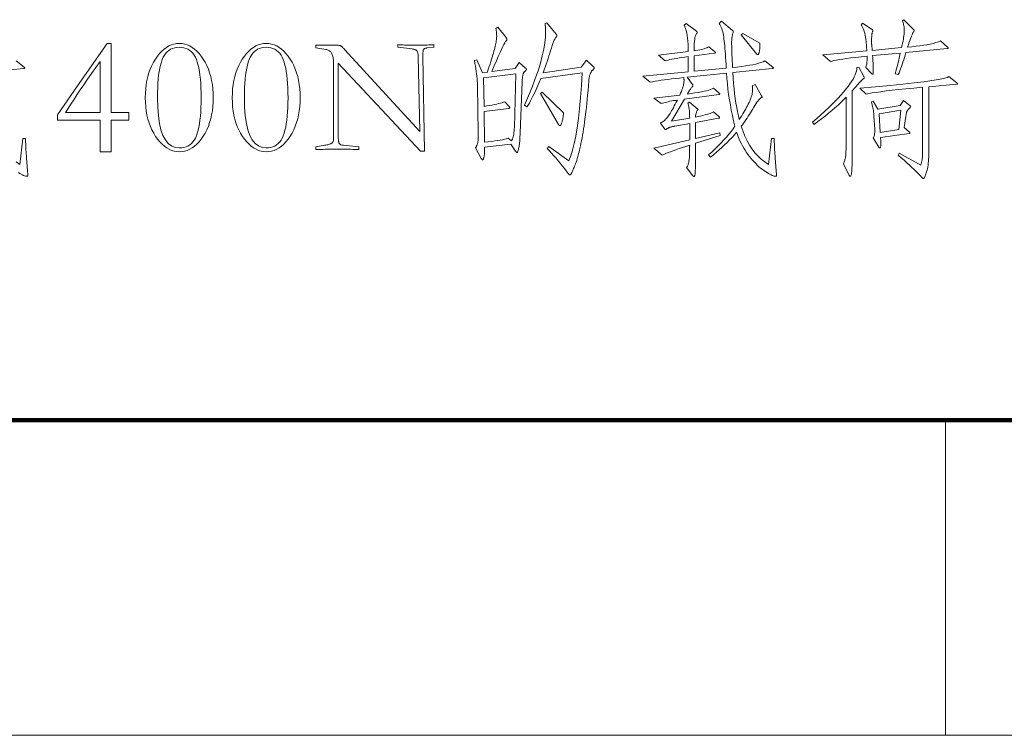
# Model space of a CAD drawing. Extents: x 0 to 1189, y 0 to 841.
# Tile 29 of 135: x 119 to 150, y 10 to 33. Entities that reach past the tile are written whole.
import ezdxf

# ---------------------------------------------------------------- set-up
doc = ezdxf.new("R2010")
doc.units = 0

msp = doc.modelspace()

# ---------------------------------------------------------------- linework, layer by layer
at = {"color": 7, "lineweight": 100}
msp.add_line((20, 20), (1169, 20), dxfattribs=at)
at = {"color": 7, "lineweight": 13, "ltscale": 0.25}
msp.add_line((148.625, 20), (148.625, 10), dxfattribs=at)
at = {"color": 7, "lineweight": 13}
msp.add_line((10, 10), (1179, 10), dxfattribs=at)
for points in [[(137.471, 31.21), (137.475, 31.206), (137.478, 31.202), (137.481, 31.198), (137.484, 31.194), (137.486, 31.19), (137.488, 31.186), (137.49, 31.182), (137.491, 31.178), (137.492, 31.175), (137.492, 31.171), (137.491, 31.167), (137.49, 31.162), (137.487, 31.157), (137.484, 31.152), (137.48, 31.146), (137.475, 31.139), (137.468, 31.132), (137.461, 31.124), (137.453, 31.116), (137.444, 31.107), (137.435, 31.098), (137.426, 31.088), (137.417, 31.078), (137.409, 31.067), (137.401, 31.056), (137.393, 31.044), (137.385, 31.032), (137.378, 31.019), (137.372, 31.005), (137.365, 30.991), (137.359, 30.976), (137.353, 30.959), (137.347, 30.94), (137.342, 30.919), (137.337, 30.896), (137.333, 30.871), (137.328, 30.844), (137.324, 30.815), (137.321, 30.784), (137.318, 30.751), (137.306, 30.601), (137.294, 30.456), (137.281, 30.314), (137.268, 30.178), (137.255, 30.045), (137.241, 29.917), (137.227, 29.793), (137.213, 29.673), (137.198, 29.558), (137.183, 29.447), (137.167, 29.34), (137.152, 29.237), (137.136, 29.138), (137.12, 29.043), (137.104, 28.951), (137.087, 28.863), (137.071, 28.779), (137.054, 28.699), (137.037, 28.622), (137.019, 28.55), (137.002, 28.481), (136.985, 28.415), (136.968, 28.353), (136.951, 28.295), (136.934, 28.24), (136.918, 28.189), (136.901, 28.141), (136.885, 28.097), (136.869, 28.056), (136.853, 28.019), (136.838, 27.985), (136.824, 27.954), (136.811, 27.926), (136.799, 27.901), (136.789, 27.879), (136.78, 27.859), (136.772, 27.843), (136.765, 27.829), (136.76, 27.818), (136.755, 27.811), (136.752, 27.805), (136.748, 27.799), (136.744, 27.795), (136.74, 27.79), (136.737, 27.787), (136.733, 27.784), (136.729, 27.782), (136.726, 27.78), (136.722, 27.779), (136.718, 27.779), (136.715, 27.779), (136.71, 27.781), (136.706, 27.783), (136.701, 27.786), (136.697, 27.79), (136.691, 27.794), (136.686, 27.8), (136.68, 27.806), (136.674, 27.813), (136.668, 27.821), (136.606, 27.904), (136.543, 27.987), (136.479, 28.068), (136.414, 28.149), (136.347, 28.229), (136.28, 28.308), (136.211, 28.387), (136.141, 28.465), (136.07, 28.542), (135.998, 28.618), (136.056, 28.682), (136.689, 28.228), (136.75, 28.382), (136.806, 28.564), (136.858, 28.773), (136.906, 29.011), (136.949, 29.276), (136.989, 29.568), (137.024, 29.888), (137.056, 30.236), (137.083, 30.612), (137.106, 31.015), (135.797, 30.836), (135.746, 30.714), (135.697, 30.599), (135.649, 30.491), (135.603, 30.39), (135.558, 30.297), (135.515, 30.211), (135.474, 30.132), (135.434, 30.06), (135.396, 29.996), (135.359, 29.938), (135.28, 29.991), (135.407, 30.285), (135.521, 30.566), (135.622, 30.833), (135.709, 31.086), (135.783, 31.327), (135.843, 31.553), (135.89, 31.766), (135.923, 31.966), (135.944, 32.152), (135.95, 32.324), (135.95, 32.352), (135.949, 32.38), (135.948, 32.406), (135.947, 32.432), (135.945, 32.458), (135.943, 32.482), (135.94, 32.506), (135.937, 32.529), (135.933, 32.551), (135.929, 32.572), (135.992, 32.604), (136.288, 32.24), (136.292, 32.235), (136.296, 32.23), (136.299, 32.225), (136.302, 32.22), (136.304, 32.216), (136.306, 32.212), (136.307, 32.208), (136.308, 32.204), (136.309, 32.201), (136.309, 32.198), (136.309, 32.194), (136.308, 32.191), (136.307, 32.187), (136.305, 32.182), (136.303, 32.178), (136.3, 32.173), (136.296, 32.168), (136.292, 32.162), (136.288, 32.156), (136.283, 32.15), (136.267, 32.129), (136.252, 32.107), (136.238, 32.084), (136.225, 32.059), (136.212, 32.033), (136.199, 32.005), (136.187, 31.976), (136.176, 31.946), (136.166, 31.914), (136.156, 31.881), (136.132, 31.801), (136.108, 31.72), (136.082, 31.637), (136.055, 31.553), (136.027, 31.468), (135.998, 31.381), (135.968, 31.293), (135.937, 31.203), (135.904, 31.113), (135.871, 31.02), (137.075, 31.195), (137.244, 31.422)], [(143.198, 28.93), (143.199, 28.875), (143.2, 28.819), (143.201, 28.761), (143.203, 28.702), (143.206, 28.641), (143.21, 28.578), (143.214, 28.514), (143.219, 28.448), (143.224, 28.381), (143.23, 28.312), (143.272, 27.779), (143.272, 27.771), (143.271, 27.764), (143.27, 27.757), (143.268, 27.752), (143.266, 27.747), (143.263, 27.744), (143.259, 27.741), (143.255, 27.738), (143.251, 27.737), (143.246, 27.737), (143.223, 27.739), (143.197, 27.744), (143.168, 27.753), (143.135, 27.766), (143.099, 27.782), (143.06, 27.802), (143.018, 27.826), (142.972, 27.853), (142.923, 27.884), (142.871, 27.919), (142.818, 27.957), (142.765, 27.998), (142.712, 28.041), (142.661, 28.088), (142.61, 28.137), (142.559, 28.19), (142.51, 28.245), (142.461, 28.303), (142.412, 28.364), (142.364, 28.428), (142.318, 28.494), (142.274, 28.561), (142.232, 28.629), (142.193, 28.699), (142.156, 28.769), (142.121, 28.84), (142.089, 28.912), (142.059, 28.986), (142.031, 29.06), (142.005, 29.136), (141.934, 29.053), (141.861, 28.971), (141.784, 28.889), (141.705, 28.809), (141.624, 28.729), (141.54, 28.65), (141.453, 28.573), (141.363, 28.496), (141.271, 28.419), (141.176, 28.344), (141.118, 28.413), (141.226, 28.511), (141.327, 28.608), (141.424, 28.704), (141.515, 28.798), (141.601, 28.89), (141.682, 28.981), (141.758, 29.071), (141.828, 29.159), (141.893, 29.246), (141.952, 29.331), (141.911, 29.498), (141.872, 29.665), (141.837, 29.832), (141.806, 29.999), (141.777, 30.166), (141.752, 30.334), (141.73, 30.501), (141.711, 30.669), (141.695, 30.837), (141.683, 31.005), (140.432, 30.878), (140.606, 30.651), (140.609, 30.647), (140.612, 30.643), (140.614, 30.639), (140.616, 30.635), (140.618, 30.631), (140.62, 30.627), (140.621, 30.624), (140.622, 30.62), (140.622, 30.617), (140.622, 30.614), (140.622, 30.611), (140.621, 30.607), (140.62, 30.603), (140.618, 30.6), (140.616, 30.595), (140.613, 30.591), (140.609, 30.587), (140.605, 30.582), (140.601, 30.577), (140.596, 30.572), (140.583, 30.556), (140.569, 30.539), (140.555, 30.52), (140.541, 30.5), (140.526, 30.478), (140.51, 30.454), (140.494, 30.429), (140.478, 30.403), (140.46, 30.374), (140.443, 30.345), (140.568, 30.362), (140.684, 30.379), (140.79, 30.397), (140.887, 30.415), (140.975, 30.433), (141.053, 30.452), (141.122, 30.471), (141.181, 30.49), (141.231, 30.51), (141.271, 30.529), (141.456, 30.376), (141.459, 30.373), (141.462, 30.37), (141.464, 30.367), (141.466, 30.364), (141.468, 30.361), (141.47, 30.358), (141.471, 30.355), (141.471, 30.353), (141.472, 30.35), (141.472, 30.347), (141.472, 30.345), (141.471, 30.342), (141.469, 30.34), (141.467, 30.338), (141.464, 30.336), (141.461, 30.334), (141.457, 30.333), (141.452, 30.331), (141.446, 30.33), (141.44, 30.329), (140.348, 30.181), (139.941, 29.484), (140.517, 29.584), (140.516, 29.648), (140.514, 29.708), (140.511, 29.765), (140.506, 29.818), (140.501, 29.867), (140.494, 29.913), (140.486, 29.955), (140.476, 29.993), (140.465, 30.028), (140.453, 30.06), (140.511, 30.086), (140.786, 29.854), (140.772, 29.84), (140.759, 29.824), (140.747, 29.806), (140.737, 29.785), (140.728, 29.763), (140.72, 29.738), (140.713, 29.711), (140.708, 29.681), (140.704, 29.65), (140.701, 29.616), (140.786, 29.632), (140.865, 29.648), (140.937, 29.665), (141.004, 29.681), (141.064, 29.698), (141.119, 29.715), (141.167, 29.732), (141.21, 29.75), (141.246, 29.767), (141.277, 29.785), (141.44, 29.637), (141.445, 29.633), (141.45, 29.629), (141.454, 29.625), (141.457, 29.621), (141.46, 29.617), (141.463, 29.614), (141.464, 29.61), (141.466, 29.607), (141.467, 29.604), (141.467, 29.6), (141.466, 29.597), (141.465, 29.594), (141.464, 29.592), (141.461, 29.589), (141.458, 29.587), (141.454, 29.585), (141.449, 29.583), (141.443, 29.582), (141.437, 29.58), (141.43, 29.579), (140.701, 29.447), (140.701, 28.935), (141.472, 29.115), (141.488, 29.035), (140.701, 28.787), (140.701, 28.317), (140.701, 28.246), (140.701, 28.18), (140.7, 28.119), (140.7, 28.064), (140.699, 28.013), (140.698, 27.968), (140.696, 27.928), (140.695, 27.893), (140.693, 27.864), (140.691, 27.84), (140.689, 27.819), (140.686, 27.801), (140.683, 27.785), (140.68, 27.77), (140.677, 27.759), (140.673, 27.749), (140.67, 27.741), (140.665, 27.736), (140.661, 27.733), (140.656, 27.732), (140.652, 27.732), (140.647, 27.732), (140.643, 27.733), (140.639, 27.735), (140.635, 27.737), (140.631, 27.739), (140.627, 27.742), (140.624, 27.745), (140.62, 27.749), (140.617, 27.753), (140.416, 28.011), (140.428, 28.027), (140.438, 28.044), (140.448, 28.062), (140.457, 28.081), (140.465, 28.102), (140.473, 28.124), (140.479, 28.147), (140.486, 28.172), (140.491, 28.198), (140.495, 28.225), (140.499, 28.255), (140.503, 28.29), (140.506, 28.329), (140.509, 28.372), (140.511, 28.42), (140.513, 28.472), (140.515, 28.528), (140.516, 28.589), (140.516, 28.654), (140.517, 28.724), (140.397, 28.686), (140.284, 28.649), (140.179, 28.613), (140.081, 28.58), (139.99, 28.547), (139.907, 28.516), (139.83, 28.487), (139.761, 28.459), (139.7, 28.432), (139.646, 28.407), (139.376, 28.624), (140.517, 28.893), (140.517, 29.41), (140.047, 29.326), (140.026, 29.323), (140.007, 29.319), (139.988, 29.316), (139.971, 29.313), (139.955, 29.309), (139.94, 29.306), (139.926, 29.302), (139.913, 29.299), (139.902, 29.295), (139.891, 29.291), (139.881, 29.288), (139.871, 29.284), (139.862, 29.28), (139.853, 29.275), (139.844, 29.271), (139.836, 29.266), (139.827, 29.262), (139.819, 29.257), (139.811, 29.252), (139.804, 29.247), (139.797, 29.242), (139.79, 29.237), (139.784, 29.233), (139.778, 29.23), (139.773, 29.227), (139.768, 29.224), (139.764, 29.223), (139.76, 29.221), (139.757, 29.22), (139.754, 29.22), (139.751, 29.22), (139.749, 29.221), (139.746, 29.222), (139.744, 29.223), (139.741, 29.224), (139.739, 29.226), (139.737, 29.228), (139.734, 29.23), (139.732, 29.233), (139.73, 29.236), (139.587, 29.421), (139.618, 29.437), (139.647, 29.456), (139.675, 29.475), (139.703, 29.496), (139.729, 29.519), (139.755, 29.543), (139.78, 29.569), (139.804, 29.596), (139.827, 29.625), (139.849, 29.656), (139.871, 29.689), (139.895, 29.726), (139.919, 29.766), (139.945, 29.81), (139.972, 29.858), (140.001, 29.91), (140.03, 29.966), (140.061, 30.025), (140.093, 30.088), (140.126, 30.155), (140.064, 30.145), (140.004, 30.135), (139.947, 30.125), (139.892, 30.114), (139.84, 30.103), (139.79, 30.092), (139.742, 30.08), (139.697, 30.068), (139.654, 30.056), (139.614, 30.044), (139.376, 30.218), (140.205, 30.313), (140.23, 30.369), (140.253, 30.422), (140.272, 30.474), (140.29, 30.522), (140.304, 30.569), (140.316, 30.613), (140.325, 30.655), (140.332, 30.695), (140.336, 30.732), (140.337, 30.767), (140.337, 30.777), (140.337, 30.786), (140.337, 30.796), (140.336, 30.806), (140.336, 30.816), (140.335, 30.826), (140.335, 30.836), (140.334, 30.846), (140.333, 30.857), (140.332, 30.867), (140.196, 30.853), (140.066, 30.839), (139.943, 30.825), (139.826, 30.811), (139.715, 30.796), (139.612, 30.781), (139.514, 30.766), (139.423, 30.751), (139.338, 30.735), (139.26, 30.719), (139.028, 30.915), (140.469, 31.047), (140.469, 31.532), (140.367, 31.518), (140.271, 31.503), (140.181, 31.49), (140.098, 31.476), (140.022, 31.462), (139.952, 31.449), (139.888, 31.437), (139.831, 31.424), (139.78, 31.412), (139.735, 31.4), (139.529, 31.575), (140.469, 31.691), (140.468, 31.809), (140.464, 31.92), (140.458, 32.023), (140.449, 32.118), (140.437, 32.206), (140.423, 32.285), (140.407, 32.357), (140.388, 32.421), (140.366, 32.477), (140.342, 32.525), (140.406, 32.588), (140.728, 32.34), (140.734, 32.336), (140.739, 32.332), (140.744, 32.328), (140.748, 32.324), (140.752, 32.32), (140.754, 32.317), (140.757, 32.313), (140.758, 32.31), (140.759, 32.306), (140.759, 32.303), (140.759, 32.3), (140.759, 32.297), (140.758, 32.293), (140.756, 32.29), (140.754, 32.286), (140.752, 32.282), (140.749, 32.278), (140.746, 32.274), (140.742, 32.27), (140.738, 32.266), (140.722, 32.243), (140.708, 32.212), (140.695, 32.174), (140.684, 32.129), (140.675, 32.077), (140.667, 32.019), (140.661, 31.952), (140.657, 31.879), (140.655, 31.799), (140.654, 31.712), (140.717, 31.722), (140.777, 31.732), (140.834, 31.744), (140.886, 31.756), (140.935, 31.769), (140.98, 31.782), (141.022, 31.797), (141.059, 31.812), (141.093, 31.827), (141.124, 31.844), (141.308, 31.696), (141.313, 31.692), (141.318, 31.688), (141.322, 31.684), (141.325, 31.68), (141.328, 31.676), (141.331, 31.673), (141.332, 31.669), (141.334, 31.666), (141.335, 31.662), (141.335, 31.659), (141.334, 31.656), (141.333, 31.653), (141.332, 31.651), (141.329, 31.648), (141.326, 31.646), (141.322, 31.644), (141.317, 31.642), (141.311, 31.641), (141.305, 31.639), (141.298, 31.638), (140.654, 31.554), (140.654, 31.068), (141.678, 31.163), (141.671, 31.282), (141.663, 31.396), (141.656, 31.504), (141.648, 31.605), (141.641, 31.701), (141.634, 31.791), (141.626, 31.875), (141.619, 31.953), (141.611, 32.026), (141.604, 32.092), (141.596, 32.154), (141.586, 32.213), (141.575, 32.269), (141.563, 32.323), (141.549, 32.373), (141.533, 32.421), (141.516, 32.466), (141.498, 32.508), (141.478, 32.547), (141.456, 32.583), (141.53, 32.657), (141.879, 32.361), (141.883, 32.358), (141.886, 32.355), (141.889, 32.351), (141.892, 32.347), (141.894, 32.343), (141.896, 32.339), (141.898, 32.335), (141.899, 32.331), (141.9, 32.326), (141.9, 32.322), (141.9, 32.317), (141.9, 32.312), (141.899, 32.308), (141.899, 32.304), (141.898, 32.3), (141.898, 32.296), (141.897, 32.292), (141.896, 32.289), (141.895, 32.285), (141.894, 32.282), (141.885, 32.263), (141.877, 32.241), (141.87, 32.217), (141.864, 32.19), (141.859, 32.16), (141.855, 32.128), (141.851, 32.093), (141.849, 32.056), (141.847, 32.016), (141.847, 31.973), (141.847, 31.926), (141.848, 31.872), (141.85, 31.81), (141.852, 31.742), (141.855, 31.666), (141.858, 31.584), (141.862, 31.494), (141.867, 31.398), (141.873, 31.295), (141.879, 31.184), (142.027, 31.2), (142.164, 31.218), (142.292, 31.236), (142.409, 31.256), (142.516, 31.276), (142.613, 31.298), (142.699, 31.321), (142.776, 31.344), (142.842, 31.369), (142.897, 31.395), (143.151, 31.2), (143.155, 31.197), (143.158, 31.194), (143.162, 31.191), (143.164, 31.188), (143.167, 31.185), (143.169, 31.182), (143.17, 31.179), (143.171, 31.176), (143.172, 31.173), (143.172, 31.171), (143.172, 31.168), (143.17, 31.166), (143.169, 31.164), (143.166, 31.162), (143.163, 31.16), (143.159, 31.158), (143.154, 31.156), (143.148, 31.155), (143.142, 31.153), (143.135, 31.152), (141.884, 31.026), (141.895, 30.847), (141.909, 30.676), (141.925, 30.51), (141.942, 30.352), (141.962, 30.199), (141.983, 30.054), (142.007, 29.915), (142.033, 29.782), (142.06, 29.656), (142.09, 29.537), (142.128, 29.596), (142.165, 29.655), (142.2, 29.712), (142.233, 29.767), (142.265, 29.821), (142.295, 29.874), (142.323, 29.926), (142.35, 29.976), (142.375, 30.025), (142.399, 30.073), (142.42, 30.119), (142.439, 30.165), (142.456, 30.209), (142.471, 30.252), (142.484, 30.294), (142.494, 30.335), (142.502, 30.374), (142.508, 30.413), (142.511, 30.451), (142.512, 30.487), (142.512, 30.498), (142.512, 30.509), (142.511, 30.52), (142.51, 30.531), (142.509, 30.543), (142.508, 30.554), (142.507, 30.566), (142.505, 30.578), (142.504, 30.591), (142.502, 30.603), (142.591, 30.651), (142.797, 30.287), (142.8, 30.281), (142.803, 30.277), (142.805, 30.272), (142.807, 30.268), (142.809, 30.264), (142.81, 30.261), (142.812, 30.257), (142.812, 30.254), (142.813, 30.252), (142.813, 30.25), (142.813, 30.248), (142.812, 30.245), (142.811, 30.243), (142.81, 30.241), (142.808, 30.239), (142.805, 30.237), (142.803, 30.235), (142.799, 30.233), (142.796, 30.231), (142.792, 30.229), (142.774, 30.22), (142.754, 30.205), (142.731, 30.184), (142.707, 30.157), (142.68, 30.123), (142.651, 30.083), (142.619, 30.036), (142.586, 29.984), (142.55, 29.924), (142.512, 29.859), (142.478, 29.803), (142.444, 29.748), (142.409, 29.693), (142.374, 29.639), (142.338, 29.584), (142.302, 29.531), (142.265, 29.478), (142.228, 29.425), (142.191, 29.372), (142.153, 29.321), (142.208, 29.157), (142.27, 29.004), (142.339, 28.859), (142.415, 28.724), (142.498, 28.599), (142.587, 28.482), (142.683, 28.376), (142.787, 28.278), (142.897, 28.19), (143.014, 28.112), (143.114, 28.93)], [(148.694, 31.833), (148.698, 31.829), (148.701, 31.825), (148.705, 31.822), (148.707, 31.818), (148.71, 31.815), (148.712, 31.812), (148.713, 31.809), (148.714, 31.806), (148.715, 31.804), (148.715, 31.802), (148.715, 31.8), (148.714, 31.798), (148.712, 31.796), (148.71, 31.794), (148.707, 31.792), (148.704, 31.791), (148.699, 31.789), (148.695, 31.788), (148.689, 31.787), (148.683, 31.786), (147.374, 31.664), (147.35, 31.583), (147.326, 31.505), (147.301, 31.428), (147.277, 31.354), (147.253, 31.283), (147.228, 31.214), (147.204, 31.147), (147.18, 31.083), (147.156, 31.022), (147.131, 30.962), (147.036, 30.989), (147.057, 31.068), (147.076, 31.145), (147.095, 31.218), (147.112, 31.289), (147.129, 31.356), (147.144, 31.419), (147.158, 31.48), (147.171, 31.538), (147.183, 31.592), (147.195, 31.643), (146.313, 31.564), (146.318, 31.502), (146.322, 31.443), (146.326, 31.388), (146.33, 31.336), (146.333, 31.289), (146.335, 31.245), (146.337, 31.205), (146.338, 31.169), (146.339, 31.136), (146.339, 31.107), (146.339, 31.082), (146.339, 31.059), (146.338, 31.039), (146.336, 31.021), (146.335, 31.007), (146.333, 30.994), (146.33, 30.985), (146.328, 30.978), (146.324, 30.974), (146.321, 30.973), (146.317, 30.973), (146.314, 30.973), (146.31, 30.974), (146.307, 30.975), (146.303, 30.977), (146.3, 30.979), (146.296, 30.981), (146.293, 30.983), (146.29, 30.986), (146.287, 30.989), (146.097, 31.189), (146.106, 31.211), (146.115, 31.236), (146.122, 31.264), (146.129, 31.295), (146.133, 31.329), (146.137, 31.367), (146.139, 31.407), (146.14, 31.451), (146.14, 31.498), (146.139, 31.548), (145.953, 31.529), (145.783, 31.509), (145.629, 31.491), (145.49, 31.473), (145.367, 31.456), (145.259, 31.439), (145.167, 31.423), (145.09, 31.408), (145.028, 31.393), (144.983, 31.379), (144.735, 31.585), (146.128, 31.712), (146.107, 32.008), (146.1, 32.08), (146.091, 32.149), (146.08, 32.213), (146.067, 32.274), (146.052, 32.33), (146.035, 32.381), (146.016, 32.429), (145.996, 32.472), (145.973, 32.511), (145.949, 32.546), (145.991, 32.594), (146.297, 32.393), (146.304, 32.388), (146.31, 32.382), (146.314, 32.376), (146.318, 32.371), (146.32, 32.365), (146.322, 32.358), (146.322, 32.352), (146.321, 32.346), (146.319, 32.339), (146.316, 32.332), (146.312, 32.324), (146.309, 32.314), (146.305, 32.302), (146.302, 32.287), (146.299, 32.27), (146.296, 32.251), (146.294, 32.23), (146.291, 32.206), (146.289, 32.181), (146.287, 32.153), (146.285, 32.124), (146.283, 32.097), (146.282, 32.07), (146.282, 32.045), (146.281, 32.02), (146.282, 31.997), (146.282, 31.974), (146.283, 31.953), (146.285, 31.932), (146.287, 31.913), (146.302, 31.728), (147.237, 31.817), (147.253, 31.891), (147.267, 31.961), (147.28, 32.026), (147.291, 32.086), (147.3, 32.142), (147.308, 32.194), (147.314, 32.241), (147.318, 32.284), (147.32, 32.322), (147.321, 32.356), (147.321, 32.388), (147.319, 32.419), (147.316, 32.451), (147.312, 32.483), (147.307, 32.514), (147.3, 32.546), (147.293, 32.578), (147.284, 32.609), (147.274, 32.641), (147.263, 32.673), (147.311, 32.704), (147.627, 32.382), (147.629, 32.38), (147.631, 32.378), (147.633, 32.376), (147.634, 32.373), (147.635, 32.371), (147.636, 32.369), (147.637, 32.366), (147.638, 32.364), (147.638, 32.361), (147.638, 32.359), (147.638, 32.356), (147.638, 32.353), (147.637, 32.351), (147.636, 32.348), (147.635, 32.346), (147.634, 32.344), (147.633, 32.341), (147.631, 32.339), (147.629, 32.337), (147.627, 32.335), (147.614, 32.318), (147.599, 32.295), (147.583, 32.263), (147.565, 32.224), (147.546, 32.178), (147.525, 32.124), (147.503, 32.062), (147.479, 31.994), (147.454, 31.917), (147.427, 31.833), (147.564, 31.846), (147.693, 31.86), (147.816, 31.875), (147.931, 31.892), (148.039, 31.911), (148.14, 31.932), (148.234, 31.953), (148.32, 31.977), (148.4, 32.002), (148.472, 32.029)], [(135.106, 31.342), (135.317, 31.168), (135.322, 31.164), (135.326, 31.16), (135.33, 31.156), (135.334, 31.152), (135.337, 31.148), (135.339, 31.144), (135.341, 31.14), (135.342, 31.136), (135.343, 31.132), (135.343, 31.129), (135.343, 31.125), (135.341, 31.12), (135.339, 31.116), (135.336, 31.111), (135.332, 31.105), (135.327, 31.1), (135.321, 31.094), (135.314, 31.087), (135.307, 31.08), (135.298, 31.073), (135.29, 31.065), (135.281, 31.057), (135.273, 31.047), (135.266, 31.037), (135.259, 31.026), (135.253, 31.014), (135.247, 31.001), (135.242, 30.987), (135.237, 30.972), (135.232, 30.957), (135.228, 30.941), (135.224, 30.923), (135.221, 30.904), (135.218, 30.884), (135.215, 30.862), (135.213, 30.839), (135.21, 30.815), (135.209, 30.79), (135.207, 30.763), (135.206, 30.735), (135.143, 29.115), (135.14, 29.055), (135.137, 28.998), (135.134, 28.944), (135.131, 28.893), (135.127, 28.845), (135.122, 28.8), (135.117, 28.758), (135.112, 28.719), (135.106, 28.683), (135.1, 28.65), (135.094, 28.62), (135.088, 28.593), (135.082, 28.569), (135.077, 28.549), (135.071, 28.531), (135.066, 28.517), (135.061, 28.506), (135.056, 28.498), (135.052, 28.493), (135.048, 28.492), (135.043, 28.492), (135.039, 28.493), (135.034, 28.495), (135.03, 28.498), (135.025, 28.501), (135.02, 28.505), (135.015, 28.51), (135.01, 28.515), (135.005, 28.522), (135, 28.529), (134.842, 28.75), (134.013, 28.655), (134.014, 28.617), (134.014, 28.581), (134.014, 28.547), (134.013, 28.514), (134.012, 28.484), (134.01, 28.455), (134.007, 28.428), (134.004, 28.404), (134.001, 28.381), (133.997, 28.36), (133.993, 28.341), (133.989, 28.324), (133.984, 28.309), (133.98, 28.296), (133.976, 28.285), (133.972, 28.275), (133.967, 28.268), (133.963, 28.263), (133.959, 28.26), (133.955, 28.259), (133.95, 28.26), (133.946, 28.261), (133.942, 28.263), (133.937, 28.266), (133.932, 28.27), (133.928, 28.275), (133.923, 28.28), (133.918, 28.286), (133.912, 28.294), (133.907, 28.302), (133.722, 28.634), (133.734, 28.65), (133.744, 28.666), (133.754, 28.682), (133.763, 28.698), (133.771, 28.715), (133.778, 28.731), (133.784, 28.748), (133.79, 28.764), (133.795, 28.781), (133.799, 28.798), (133.802, 28.816), (133.805, 28.837), (133.808, 28.86), (133.81, 28.886), (133.812, 28.914), (133.813, 28.945), (133.813, 28.978), (133.813, 29.014), (133.813, 29.053), (133.812, 29.094), (133.791, 30.614), (133.788, 30.685), (133.784, 30.757), (133.778, 30.831), (133.77, 30.908), (133.761, 30.986), (133.75, 31.066), (133.738, 31.148), (133.724, 31.232), (133.708, 31.318), (133.691, 31.406), (133.765, 31.432), (133.949, 31.02), (134.103, 31.041), (134.132, 31.13), (134.161, 31.215), (134.187, 31.297), (134.212, 31.374), (134.235, 31.448), (134.257, 31.518), (134.277, 31.584), (134.295, 31.646), (134.312, 31.705), (134.327, 31.759), (134.34, 31.811), (134.353, 31.86), (134.363, 31.907), (134.373, 31.952), (134.38, 31.994), (134.387, 32.033), (134.392, 32.071), (134.395, 32.106), (134.397, 32.138), (134.398, 32.169), (134.398, 32.197), (134.397, 32.225), (134.396, 32.253), (134.394, 32.279), (134.392, 32.305), (134.389, 32.33), (134.385, 32.355), (134.381, 32.379), (134.377, 32.402), (134.372, 32.425), (134.435, 32.462), (134.694, 32.134), (134.7, 32.127), (134.705, 32.12), (134.71, 32.113), (134.714, 32.107), (134.718, 32.101), (134.72, 32.096), (134.723, 32.09), (134.724, 32.085), (134.725, 32.081), (134.725, 32.076), (134.725, 32.072), (134.724, 32.068), (134.723, 32.063), (134.72, 32.058), (134.718, 32.054), (134.714, 32.049), (134.71, 32.044), (134.705, 32.039), (134.7, 32.034), (134.694, 32.029), (134.679, 32.01), (134.657, 31.975), (134.629, 31.922), (134.594, 31.851), (134.553, 31.763), (134.504, 31.658), (134.45, 31.535), (134.388, 31.395), (134.32, 31.238), (134.245, 31.063), (134.979, 31.158)], [(142.739, 31.955), (142.74, 31.919), (142.74, 31.885), (142.74, 31.853), (142.739, 31.823), (142.738, 31.794), (142.736, 31.768), (142.734, 31.744), (142.731, 31.722), (142.727, 31.701), (142.723, 31.683), (142.719, 31.666), (142.715, 31.652), (142.71, 31.638), (142.706, 31.627), (142.701, 31.618), (142.697, 31.61), (142.692, 31.604), (142.688, 31.599), (142.683, 31.597), (142.678, 31.596), (142.674, 31.596), (142.669, 31.597), (142.665, 31.598), (142.661, 31.599), (142.657, 31.601), (142.653, 31.603), (142.649, 31.606), (142.645, 31.609), (142.642, 31.613), (142.639, 31.617), (142.153, 32.224), (142.201, 32.271)], [(122.051, 31.949), (122.177, 31.949), (122.177, 29.759), (122.737, 29.759), (122.737, 29.516), (122.177, 29.516), (122.177, 28.513), (121.829, 28.513), (121.829, 29.516), (120.477, 29.516), (120.477, 29.69), (121.106, 30.609)], [(124.336, 31.949), (124.423, 31.945), (124.507, 31.93), (124.589, 31.905), (124.668, 31.87), (124.745, 31.826), (124.819, 31.772), (124.892, 31.708), (124.961, 31.634), (125.029, 31.55), (125.094, 31.456), (125.155, 31.355), (125.209, 31.249), (125.257, 31.138), (125.298, 31.023), (125.333, 30.902), (125.362, 30.777), (125.385, 30.647), (125.4, 30.512), (125.41, 30.373), (125.413, 30.229), (125.41, 30.085), (125.4, 29.946), (125.385, 29.813), (125.362, 29.683), (125.333, 29.559), (125.298, 29.439), (125.257, 29.324), (125.209, 29.213), (125.155, 29.107), (125.094, 29.006), (125.029, 28.913), (124.961, 28.829), (124.892, 28.755), (124.819, 28.691), (124.745, 28.636), (124.668, 28.592), (124.589, 28.557), (124.507, 28.533), (124.423, 28.518), (124.336, 28.513), (124.253, 28.518), (124.171, 28.532), (124.092, 28.557), (124.014, 28.591), (123.938, 28.635), (123.864, 28.689), (123.792, 28.752), (123.721, 28.825), (123.653, 28.908), (123.587, 29.001), (123.525, 29.101), (123.469, 29.206), (123.42, 29.317), (123.377, 29.432), (123.341, 29.552), (123.312, 29.677), (123.289, 29.808), (123.273, 29.943), (123.263, 30.083), (123.259, 30.229), (123.263, 30.373), (123.272, 30.512), (123.288, 30.647), (123.311, 30.777), (123.339, 30.902), (123.374, 31.023), (123.416, 31.138), (123.464, 31.249), (123.518, 31.355), (123.579, 31.456), (123.644, 31.55), (123.711, 31.634), (123.781, 31.708), (123.853, 31.772), (123.928, 31.826), (124.005, 31.87), (124.084, 31.905), (124.166, 31.93), (124.25, 31.945)], [(127.092, 31.949), (127.178, 31.945), (127.263, 31.93), (127.344, 31.905), (127.424, 31.87), (127.5, 31.826), (127.575, 31.772), (127.647, 31.708), (127.717, 31.634), (127.784, 31.55), (127.85, 31.456), (127.91, 31.355), (127.965, 31.249), (128.012, 31.138), (128.054, 31.023), (128.089, 30.902), (128.118, 30.777), (128.14, 30.647), (128.156, 30.512), (128.166, 30.373), (128.169, 30.229), (128.166, 30.085), (128.156, 29.946), (128.14, 29.813), (128.118, 29.683), (128.089, 29.559), (128.054, 29.439), (128.012, 29.324), (127.965, 29.213), (127.91, 29.107), (127.85, 29.006), (127.784, 28.913), (127.717, 28.829), (127.647, 28.755), (127.575, 28.691), (127.5, 28.636), (127.424, 28.592), (127.344, 28.557), (127.263, 28.533), (127.178, 28.518), (127.092, 28.513), (127.008, 28.518), (126.927, 28.532), (126.847, 28.557), (126.769, 28.591), (126.693, 28.635), (126.619, 28.689), (126.547, 28.752), (126.477, 28.825), (126.409, 28.908), (126.342, 29.001), (126.28, 29.101), (126.225, 29.206), (126.175, 29.317), (126.133, 29.432), (126.097, 29.552), (126.067, 29.677), (126.045, 29.808), (126.028, 29.943), (126.018, 30.083), (126.015, 30.229), (126.018, 30.373), (126.028, 30.512), (126.044, 30.647), (126.066, 30.777), (126.095, 30.902), (126.13, 31.023), (126.172, 31.138), (126.219, 31.249), (126.274, 31.355), (126.334, 31.456), (126.4, 31.55), (126.467, 31.634), (126.537, 31.708), (126.609, 31.772), (126.684, 31.826), (126.76, 31.87), (126.84, 31.905), (126.921, 31.93), (127.006, 31.945)], [(129.378, 28.951), (129.378, 28.925), (129.379, 28.902), (129.381, 28.88), (129.383, 28.859), (129.386, 28.841), (129.389, 28.824), (129.393, 28.809), (129.398, 28.796), (129.403, 28.784), (129.41, 28.774), (129.417, 28.765), (129.425, 28.758), (129.435, 28.75), (129.446, 28.744), (129.458, 28.738), (129.472, 28.733), (129.487, 28.728), (129.504, 28.724), (129.522, 28.721), (129.541, 28.719), (130.027, 28.666), (130.027, 28.581), (129.963, 28.584), (129.899, 28.587), (129.833, 28.59), (129.766, 28.592), (129.699, 28.593), (129.63, 28.595), (129.56, 28.596), (129.49, 28.597), (129.419, 28.597), (129.346, 28.597), (129.291, 28.597), (129.233, 28.597), (129.171, 28.596), (129.107, 28.595), (129.04, 28.593), (128.97, 28.592), (128.897, 28.59), (128.821, 28.587), (128.742, 28.584), (128.66, 28.581), (128.66, 28.666), (128.95, 28.719), (128.985, 28.725), (129.017, 28.732), (129.046, 28.739), (129.073, 28.746), (129.097, 28.753), (129.119, 28.761), (129.138, 28.768), (129.155, 28.776), (129.169, 28.784), (129.18, 28.793), (129.189, 28.802), (129.198, 28.812), (129.205, 28.825), (129.212, 28.838), (129.217, 28.853), (129.222, 28.87), (129.225, 28.888), (129.228, 28.907), (129.23, 28.928), (129.23, 28.951), (129.23, 31.253), (129.229, 31.3), (129.228, 31.345), (129.225, 31.387), (129.222, 31.427), (129.217, 31.465), (129.211, 31.5), (129.204, 31.533), (129.196, 31.563), (129.187, 31.591), (129.177, 31.617), (129.166, 31.64), (129.152, 31.661), (129.137, 31.681), (129.12, 31.698), (129.101, 31.713), (129.08, 31.726), (129.057, 31.738), (129.032, 31.747), (129.005, 31.754), (128.977, 31.759), (128.665, 31.807), (128.665, 31.897), (129.299, 31.897), (129.32, 31.896), (129.34, 31.896), (129.359, 31.894), (129.377, 31.892), (129.393, 31.89), (129.408, 31.887), (129.422, 31.884), (129.434, 31.88), (129.445, 31.875), (129.454, 31.87), (129.464, 31.864), (129.474, 31.857), (129.484, 31.849), (129.496, 31.84), (129.508, 31.829), (129.521, 31.818), (129.534, 31.805), (129.548, 31.791), (129.563, 31.776), (129.578, 31.759), (131.965, 29.157), (131.912, 31.532), (131.91, 31.561), (131.908, 31.587), (131.905, 31.612), (131.901, 31.634), (131.897, 31.654), (131.891, 31.672), (131.885, 31.688), (131.878, 31.701), (131.87, 31.713), (131.862, 31.722), (131.852, 31.731), (131.842, 31.738), (131.83, 31.745), (131.818, 31.751), (131.804, 31.757), (131.79, 31.762), (131.774, 31.766), (131.758, 31.77), (131.74, 31.773), (131.722, 31.775), (131.268, 31.828), (131.268, 31.913), (131.3, 31.91), (131.338, 31.907), (131.381, 31.904), (131.43, 31.902), (131.484, 31.901), (131.544, 31.899), (131.609, 31.898), (131.68, 31.897), (131.756, 31.897), (131.838, 31.897), (131.92, 31.897), (131.996, 31.897), (132.067, 31.898), (132.132, 31.899), (132.192, 31.901), (132.246, 31.902), (132.295, 31.904), (132.338, 31.907), (132.376, 31.91), (132.408, 31.913), (132.408, 31.828), (132.186, 31.807), (132.169, 31.804), (132.153, 31.801), (132.139, 31.797), (132.125, 31.792), (132.114, 31.786), (132.103, 31.779), (132.094, 31.771), (132.087, 31.763), (132.08, 31.754), (132.075, 31.744), (132.071, 31.732), (132.068, 31.718), (132.065, 31.702), (132.063, 31.684), (132.061, 31.664), (132.06, 31.642), (132.059, 31.618), (132.059, 31.592), (132.059, 31.563), (132.06, 31.532), (132.112, 28.529), (131.986, 28.529), (129.378, 31.327)], [(124.336, 28.634), (124.412, 28.638), (124.483, 28.65), (124.549, 28.669), (124.61, 28.696), (124.667, 28.731), (124.719, 28.774), (124.766, 28.824), (124.808, 28.883), (124.845, 28.949), (124.877, 29.022), (124.906, 29.104), (124.932, 29.195), (124.954, 29.294), (124.974, 29.401), (124.99, 29.518), (125.004, 29.643), (125.014, 29.776), (125.022, 29.918), (125.026, 30.069), (125.028, 30.229), (125.026, 30.388), (125.022, 30.539), (125.014, 30.681), (125.004, 30.815), (124.99, 30.94), (124.974, 31.056), (124.954, 31.165), (124.932, 31.264), (124.906, 31.355), (124.877, 31.437), (124.845, 31.512), (124.808, 31.578), (124.766, 31.637), (124.719, 31.687), (124.667, 31.73), (124.61, 31.766), (124.549, 31.793), (124.483, 31.812), (124.412, 31.824), (124.336, 31.828), (124.261, 31.824), (124.19, 31.812), (124.124, 31.793), (124.062, 31.766), (124.006, 31.73), (123.954, 31.687), (123.907, 31.637), (123.865, 31.578), (123.828, 31.512), (123.795, 31.437), (123.767, 31.355), (123.741, 31.264), (123.719, 31.165), (123.699, 31.056), (123.682, 30.94), (123.669, 30.815), (123.658, 30.681), (123.651, 30.539), (123.646, 30.388), (123.645, 30.229), (123.652, 29.926), (123.672, 29.655), (123.707, 29.415), (123.755, 29.208), (123.818, 29.033), (123.894, 28.889), (123.984, 28.778), (124.087, 28.698), (124.205, 28.65)], [(127.092, 28.634), (127.168, 28.638), (127.239, 28.65), (127.305, 28.669), (127.366, 28.696), (127.423, 28.731), (127.474, 28.774), (127.521, 28.824), (127.563, 28.883), (127.601, 28.949), (127.633, 29.022), (127.662, 29.104), (127.687, 29.195), (127.71, 29.294), (127.729, 29.401), (127.746, 29.518), (127.759, 29.643), (127.77, 29.776), (127.778, 29.918), (127.782, 30.069), (127.784, 30.229), (127.782, 30.388), (127.778, 30.539), (127.77, 30.681), (127.759, 30.815), (127.746, 30.94), (127.729, 31.056), (127.71, 31.165), (127.687, 31.264), (127.662, 31.355), (127.633, 31.437), (127.601, 31.512), (127.563, 31.578), (127.521, 31.637), (127.474, 31.687), (127.423, 31.73), (127.366, 31.766), (127.305, 31.793), (127.239, 31.812), (127.168, 31.824), (127.092, 31.828), (127.016, 31.824), (126.945, 31.812), (126.879, 31.793), (126.818, 31.766), (126.761, 31.73), (126.71, 31.687), (126.663, 31.637), (126.621, 31.578), (126.583, 31.512), (126.551, 31.437), (126.522, 31.355), (126.497, 31.264), (126.474, 31.165), (126.455, 31.056), (126.438, 30.94), (126.425, 30.815), (126.414, 30.681), (126.406, 30.539), (126.402, 30.388), (126.4, 30.229), (126.407, 29.926), (126.428, 29.655), (126.463, 29.415), (126.511, 29.208), (126.573, 29.033), (126.649, 28.889), (126.739, 28.778), (126.843, 28.698), (126.961, 28.65)], [(121.829, 29.759), (121.829, 31.379), (121.689, 31.184), (121.555, 30.995), (121.428, 30.814), (121.309, 30.641), (121.195, 30.475), (121.089, 30.317), (120.989, 30.166), (120.896, 30.023), (120.81, 29.887), (120.731, 29.759)], [(135.005, 30.983), (133.981, 30.857), (133.997, 29.954), (134.089, 29.968), (134.175, 29.982), (134.255, 29.996), (134.33, 30.011), (134.398, 30.025), (134.461, 30.04), (134.517, 30.055), (134.568, 30.071), (134.613, 30.086), (134.652, 30.102), (134.789, 29.954), (134.795, 29.948), (134.8, 29.942), (134.805, 29.937), (134.809, 29.932), (134.813, 29.927), (134.815, 29.923), (134.818, 29.919), (134.819, 29.915), (134.82, 29.912), (134.821, 29.909), (134.82, 29.907), (134.819, 29.904), (134.817, 29.902), (134.815, 29.9), (134.811, 29.898), (134.807, 29.896), (134.802, 29.895), (134.797, 29.893), (134.791, 29.892), (134.784, 29.891), (133.997, 29.796), (134.013, 28.814), (134.133, 28.828), (134.244, 28.843), (134.344, 28.857), (134.434, 28.87), (134.514, 28.884), (134.584, 28.897), (134.644, 28.909), (134.694, 28.922), (134.733, 28.934), (134.762, 28.946), (134.868, 28.861), (134.883, 28.887), (134.897, 28.917), (134.909, 28.951), (134.92, 28.989), (134.93, 29.03), (134.938, 29.075), (134.945, 29.124), (134.951, 29.177), (134.955, 29.234), (134.958, 29.294)], [(146.038, 30.899), (146.04, 30.895), (146.042, 30.891), (146.044, 30.887), (146.045, 30.882), (146.046, 30.878), (146.047, 30.875), (146.048, 30.871), (146.049, 30.867), (146.049, 30.863), (146.049, 30.859), (146.049, 30.856), (146.047, 30.852), (146.045, 30.847), (146.042, 30.843), (146.038, 30.838), (146.034, 30.833), (146.028, 30.828), (146.022, 30.823), (146.015, 30.818), (146.007, 30.812), (145.997, 30.805), (145.986, 30.795), (145.973, 30.783), (145.958, 30.769), (145.941, 30.752), (145.923, 30.732), (145.902, 30.71), (145.88, 30.686), (145.856, 30.659), (145.83, 30.63), (145.804, 30.6), (145.78, 30.574), (145.759, 30.549), (145.74, 30.528), (145.722, 30.508), (145.707, 30.492), (145.695, 30.477), (145.684, 30.466), (145.675, 30.457), (145.669, 30.45), (145.669, 28.37), (145.669, 28.267), (145.667, 28.173), (145.665, 28.089), (145.662, 28.014), (145.658, 27.948), (145.654, 27.891), (145.648, 27.844), (145.642, 27.806), (145.635, 27.777), (145.627, 27.758), (145.627, 27.754), (145.626, 27.75), (145.625, 27.747), (145.624, 27.744), (145.622, 27.742), (145.62, 27.74), (145.618, 27.739), (145.615, 27.738), (145.612, 27.737), (145.608, 27.737), (145.605, 27.737), (145.601, 27.738), (145.597, 27.739), (145.594, 27.741), (145.59, 27.743), (145.587, 27.746), (145.584, 27.75), (145.58, 27.754), (145.577, 27.758), (145.574, 27.763), (145.389, 28.133), (145.401, 28.158), (145.412, 28.185), (145.423, 28.212), (145.432, 28.239), (145.44, 28.267), (145.447, 28.296), (145.453, 28.326), (145.458, 28.356), (145.463, 28.386), (145.466, 28.418), (145.468, 28.452), (145.47, 28.491), (145.472, 28.536), (145.474, 28.585), (145.476, 28.64), (145.477, 28.699), (145.478, 28.764), (145.478, 28.833), (145.479, 28.908), (145.479, 28.988), (145.479, 30.244), (145.396, 30.162), (145.31, 30.078), (145.219, 29.993), (145.123, 29.908), (145.024, 29.822), (144.92, 29.735), (144.811, 29.647), (144.698, 29.558), (144.581, 29.469), (144.46, 29.379), (144.407, 29.452), (144.545, 29.57), (144.676, 29.685), (144.8, 29.797), (144.917, 29.906), (145.027, 30.011), (145.13, 30.114), (145.226, 30.214), (145.314, 30.311), (145.396, 30.404), (145.471, 30.495), (145.539, 30.582), (145.599, 30.665), (145.651, 30.744), (145.697, 30.819), (145.734, 30.89), (145.765, 30.957), (145.787, 31.02), (145.803, 31.079), (145.811, 31.133), (145.811, 31.184), (145.875, 31.2)], [(148.984, 30.698), (148.988, 30.694), (148.992, 30.69), (148.995, 30.687), (148.998, 30.683), (149, 30.68), (149.002, 30.677), (149.003, 30.674), (149.004, 30.671), (149.005, 30.669), (149.005, 30.667), (149.005, 30.665), (149.004, 30.663), (149.003, 30.661), (149.001, 30.66), (148.999, 30.659), (148.996, 30.658), (148.992, 30.657), (148.988, 30.657), (148.984, 30.656), (148.979, 30.656), (148.097, 30.577), (148.097, 28.518), (148.097, 28.436), (148.095, 28.358), (148.091, 28.283), (148.086, 28.214), (148.08, 28.148), (148.073, 28.086), (148.064, 28.029), (148.053, 27.976), (148.042, 27.927), (148.029, 27.882), (148.015, 27.841), (148.002, 27.805), (147.99, 27.773), (147.978, 27.745), (147.967, 27.722), (147.956, 27.702), (147.946, 27.687), (147.936, 27.677), (147.927, 27.67), (147.918, 27.668), (147.915, 27.668), (147.911, 27.669), (147.908, 27.67), (147.905, 27.672), (147.902, 27.673), (147.899, 27.676), (147.896, 27.679), (147.892, 27.682), (147.889, 27.685), (147.886, 27.689), (147.83, 27.751), (147.77, 27.814), (147.705, 27.88), (147.635, 27.949), (147.561, 28.019), (147.483, 28.092), (147.401, 28.167), (147.313, 28.245), (147.222, 28.325), (147.126, 28.407), (147.163, 28.465), (147.849, 28.085), (147.859, 28.126), (147.868, 28.168), (147.876, 28.211), (147.883, 28.256), (147.889, 28.302), (147.894, 28.349), (147.897, 28.397), (147.9, 28.447), (147.901, 28.498), (147.902, 28.55), (147.902, 30.561), (147.628, 30.536), (147.374, 30.512), (147.142, 30.488), (146.931, 30.465), (146.742, 30.442), (146.574, 30.42), (146.426, 30.399), (146.301, 30.379), (146.196, 30.359), (146.112, 30.339), (145.906, 30.529), (146.412, 30.574), (146.868, 30.617), (147.274, 30.658), (147.631, 30.697), (147.939, 30.735), (148.197, 30.771), (148.406, 30.806), (148.565, 30.839), (148.675, 30.87), (148.736, 30.899)], [(136.515, 29.753), (136.514, 29.722), (136.512, 29.691), (136.509, 29.661), (136.505, 29.632), (136.501, 29.603), (136.496, 29.575), (136.491, 29.547), (136.485, 29.52), (136.478, 29.494), (136.47, 29.468), (136.462, 29.444), (136.455, 29.423), (136.448, 29.404), (136.441, 29.387), (136.435, 29.373), (136.428, 29.362), (136.423, 29.353), (136.417, 29.347), (136.412, 29.343), (136.407, 29.342), (136.402, 29.342), (136.397, 29.343), (136.392, 29.345), (136.387, 29.348), (136.382, 29.352), (136.377, 29.357), (136.372, 29.362), (136.367, 29.369), (136.362, 29.376), (136.357, 29.384), (135.787, 30.366), (135.839, 30.408)], [(147.506, 29.97), (147.509, 29.968), (147.512, 29.966), (147.514, 29.963), (147.516, 29.961), (147.518, 29.959), (147.519, 29.956), (147.52, 29.954), (147.521, 29.951), (147.522, 29.949), (147.522, 29.946), (147.521, 29.943), (147.52, 29.94), (147.518, 29.936), (147.515, 29.931), (147.511, 29.926), (147.506, 29.92), (147.5, 29.913), (147.493, 29.906), (147.486, 29.899), (147.477, 29.891), (147.468, 29.882), (147.46, 29.874), (147.452, 29.865), (147.444, 29.856), (147.437, 29.847), (147.431, 29.838), (147.425, 29.829), (147.419, 29.82), (147.413, 29.81), (147.408, 29.801), (147.404, 29.791), (147.399, 29.779), (147.395, 29.766), (147.391, 29.751), (147.387, 29.735), (147.383, 29.717), (147.379, 29.698), (147.375, 29.678), (147.372, 29.656), (147.369, 29.632), (147.321, 29.284), (147.485, 29.136), (147.488, 29.133), (147.491, 29.13), (147.493, 29.126), (147.495, 29.123), (147.497, 29.121), (147.498, 29.118), (147.499, 29.115), (147.5, 29.112), (147.501, 29.109), (147.501, 29.107), (147.5, 29.104), (147.5, 29.102), (147.498, 29.1), (147.497, 29.097), (147.494, 29.095), (147.491, 29.094), (147.488, 29.092), (147.484, 29.091), (147.479, 29.089), (147.474, 29.088), (146.566, 28.967), (146.568, 28.941), (146.57, 28.917), (146.572, 28.895), (146.573, 28.874), (146.574, 28.855), (146.575, 28.837), (146.576, 28.821), (146.577, 28.806), (146.577, 28.793), (146.577, 28.782), (146.577, 28.754), (146.576, 28.729), (146.575, 28.707), (146.573, 28.687), (146.571, 28.671), (146.568, 28.658), (146.565, 28.648), (146.562, 28.64), (146.558, 28.636), (146.553, 28.634), (146.548, 28.635), (146.544, 28.635), (146.54, 28.637), (146.535, 28.638), (146.531, 28.641), (146.528, 28.644), (146.524, 28.647), (146.52, 28.651), (146.517, 28.656), (146.514, 28.661), (146.339, 28.951), (146.349, 28.969), (146.358, 28.989), (146.365, 29.012), (146.371, 29.037), (146.376, 29.064), (146.38, 29.094), (146.382, 29.126), (146.383, 29.16), (146.383, 29.197), (146.382, 29.236), (146.36, 29.648), (146.358, 29.689), (146.354, 29.732), (146.349, 29.775), (146.343, 29.818), (146.335, 29.863), (146.327, 29.908), (146.317, 29.954), (146.306, 30.001), (146.294, 30.048), (146.281, 30.097), (146.334, 30.123), (146.487, 29.87), (147.195, 29.986), (147.3, 30.139)], [(147.21, 29.833), (146.529, 29.722), (146.561, 29.12), (147.152, 29.22)]]:
    msp.add_lwpolyline(points, close=True, dxfattribs=at)
for points in [[(119.163, 31.395), (119.416, 31.2), (119.42, 31.197), (119.424, 31.194), (119.427, 31.191), (119.43, 31.188), (119.432, 31.185), (119.434, 31.182), (119.436, 31.179), (119.437, 31.176), (119.437, 31.173), (119.437, 31.171), (119.437, 31.168), (119.436, 31.166), (119.434, 31.164), (119.432, 31.162), (119.428, 31.16), (119.424, 31.158), (119.419, 31.156), (119.414, 31.155), (119.407, 31.153), (119.4, 31.152), (118.149, 31.026)], [(119.162, 28.19), (119.279, 28.112), (119.379, 28.93), (119.464, 28.93), (119.464, 28.875), (119.465, 28.819), (119.467, 28.761), (119.469, 28.702), (119.472, 28.641), (119.475, 28.578), (119.479, 28.514), (119.484, 28.448), (119.489, 28.381), (119.495, 28.312), (119.538, 27.779), (119.537, 27.771), (119.537, 27.764), (119.535, 27.757), (119.533, 27.752), (119.531, 27.747), (119.528, 27.744), (119.525, 27.741), (119.521, 27.738), (119.516, 27.737), (119.511, 27.737), (119.489, 27.739), (119.463, 27.744), (119.433, 27.753), (119.401, 27.766), (119.365, 27.782), (119.326, 27.802), (119.283, 27.826), (119.238, 27.853)]]:
    msp.add_lwpolyline(points, dxfattribs=at)

doc.saveas('drawing.dxf')
